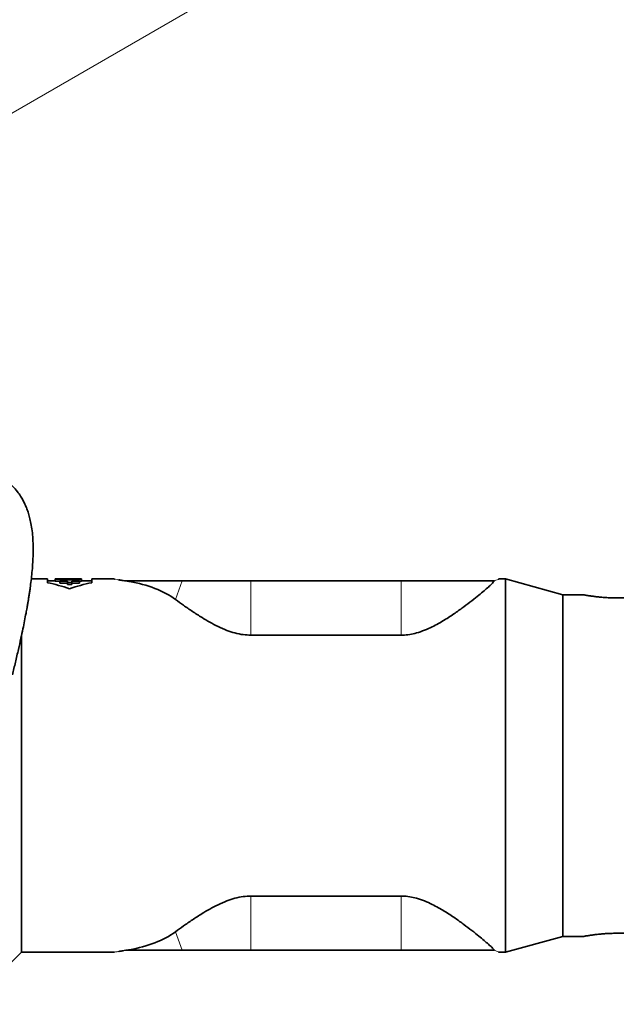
# Model space of a CAD drawing. Header units: millimetres. Extents: x 0 to 14900, y 0 to 10500.
# Tile 46 of 58: x 11473 to 11774, y 5627 to 6122. Entities that reach past the tile are written whole.
import ezdxf

# ---------------------------------------------------------------- set-up
doc = ezdxf.new("R2010")
doc.units = ezdxf.units.MM
doc.header["$LTSCALE"] = 25
doc.styles.add('SLDTEXTSTYLE0', font='TXT', dxfattribs={"width": 0.605})
doc.dimstyles.new('SLDDIMSTYLE1', dxfattribs={"dimtxt": 87.5, "dimasz": 87.5, "dimexe": 0, "dimexo": 0.0625, "dimgap": 21.875, "dimtad": 1, "dimdec": 4, "dimlfac": 25, "dimzin": 12, "dimdsep": 46, "dimtxsty": 'SLDTEXTSTYLE0', "dimsah": 1, "dimcen": 0.09, "dimadec": 1, "dimazin": 3, "dimtfac": 1, "dimtofl": 0, "dimtmove": 0, "dimatfit": 3, "dimfxl": 1, "dimfrac": 2, "dimtolj": 1, "dimtzin": 12, "dimarcsym": 0})
doc.dimstyles.new('SLDDIMSTYLE2', dxfattribs={"dimtxt": 87.5, "dimasz": 87.5, "dimexe": 0, "dimexo": 0.0625, "dimgap": 21.875, "dimtad": 1, "dimdec": 1, "dimrnd": 1e-09, "dimzin": 12, "dimdsep": 46, "dimtxsty": 'SLDTEXTSTYLE0', "dimsah": 1, "dimcen": 0, "dimadec": 0, "dimazin": 3, "dimtfac": 1, "dimtofl": 0, "dimtmove": 0, "dimatfit": 3, "dimfxl": 1, "dimfrac": 2, "dimtolj": 1, "dimtzin": 12, "dimarcsym": 0})

# ---------------------------------------------------------------- blocks, each defined once
blk = doc.blocks.new('_D_6')
at = {"color": 7, "linetype": 'Continuous', "lineweight": 0}
for p, q in [((7841.41, 6286.05), (7563.2, 6335.1)), ((12219.02, 5746.7), (14288.72, 5746.7))]:
    blk.add_line(p, q, dxfattribs=at)
at = {"color": 7, "linetype": 'Continuous', "lineweight": 18}
blk.add_arc((10900.22, 5746.7), 3351, 0, 170, dxfattribs=at)
for points in [[(7600.13, 6328.59), (7628.73, 6412.23), (7604.17, 6416.89)], [(14251.22, 5746.7), (14262.57, 5834.35), (14237.57, 5834.03)]]:
    blk.add_solid(points, dxfattribs=at)
at = {"color": 7, "linetype": 'Continuous', "lineweight": 18, "insert": (11078.26, 9208.14), "char_height": 87.5, "attachment_point": 1, "rotation": 355, "style": 'SLDTEXTSTYLE0'}
blk.add_mtext('170°', dxfattribs=at)
blk = doc.blocks.new('_D_7')
at = {"color": 7, "linetype": 'Continuous', "lineweight": 0}
for p, q in [((12219.02, 5746.7), (14288.59, 5746.7)), ((7841.41, 5207.35), (7563.33, 5158.31))]:
    blk.add_line(p, q, dxfattribs=at)
at = {"color": 7, "linetype": 'Continuous', "lineweight": 18}
blk.add_arc((10900.22, 5746.7), 3350.87, 190, 0, dxfattribs=at)
for points in [[(14251.09, 5746.7), (14237.45, 5659.37), (14262.44, 5659.04)], [(7600.26, 5164.82), (7604.29, 5076.53), (7628.86, 5081.19)]]:
    blk.add_solid(points, dxfattribs=at)
at = {"color": 7, "linetype": 'Continuous', "lineweight": 18, "insert": (11058.59, 2510.11), "char_height": 87.5, "attachment_point": 1, "rotation": 5, "style": 'SLDTEXTSTYLE0'}
blk.add_mtext('170°', dxfattribs=at)
blk = doc.blocks.new('_D_8')
at = {"color": 7, "linetype": 'Continuous', "lineweight": 0}
blk.add_line((12898.4, 8058.92), (10900.22, 5746.7), dxfattribs=at)
at = {"color": 7, "linetype": 'Continuous', "lineweight": 18}
blk.add_solid([(12898.4, 8058.92), (12831.73, 8000.89), (12850.65, 7984.55)], dxfattribs=at)
at = {"color": 7, "linetype": 'Continuous', "lineweight": 18, "insert": (11697.28, 6841.43), "char_height": 87.5, "attachment_point": 1, "rotation": 49.167, "style": 'SLDTEXTSTYLE0'}
blk.add_mtext('R3056', dxfattribs=at)
blk = doc.blocks.new('_D_9')
at = {"color": 7, "linetype": 'Continuous', "lineweight": 0}
for q in [(12477.2, 6657.17), (10900.22, 5746.7)]:
    blk.add_line((11860.64, 6301.2), q, dxfattribs=at)
at = {"color": 7, "linetype": 'Continuous', "lineweight": 18}
blk.add_solid([(11860.64, 6301.2), (11942.67, 6334.12), (11930.17, 6355.77)], dxfattribs=at)
at = {"color": 7, "linetype": 'Continuous', "lineweight": 18, "insert": (12114.15, 6577.74), "char_height": 87.5, "attachment_point": 1, "rotation": 30, "style": 'SLDTEXTSTYLE0'}
blk.add_mtext('R1109', dxfattribs=at)

msp = doc.modelspace()

# ---------------------------------------------------------------- linework, layer by layer
at = {"color": 7, "linetype": 'Continuous', "lineweight": 35}
for p, q in [((11487.2898614, 5840.6968502), (11479.1329893, 5840.6968502)), ((11487.2898614, 5838.7830912), (11487.2898614, 5840.6968502)), ((11491.1642451, 5840.6900765), (11491.1642451, 5840.6230304)), ((11493.9334758, 5840.6900765), (11491.1642451, 5840.6900765)), ((11491.1642451, 5840.6230304), (11493.9334758, 5840.6230304)), ((11491.1642451, 5839.622236), (11491.1642451, 5840.6230304)), ((11496.1834758, 5840.6968502), (11493.9334758, 5840.6968502)), ((11493.9334758, 5840.6968502), (11493.9334758, 5840.6900765)), ((11493.9334758, 5840.6230304), (11493.9334758, 5840.5384129)), ((11493.9334758, 5840.5384129), (11496.1834758, 5840.5384129)), ((11493.9334758, 5839.848651), (11493.9334758, 5840.5384129)), ((11496.1834758, 5840.6900765), (11496.1834758, 5840.6968502)), ((11500.6780672, 5840.6900765), (11496.1834758, 5840.6900765)), ((11496.1834758, 5840.6230304), (11504.4911681, 5840.6230304)), ((11496.1834758, 5840.5384129), (11496.1834758, 5840.6230304)), ((11496.1834758, 5839.848651), (11496.1834758, 5840.5384129)), ((11502.3471176, 5840.6968502), (11499.0357873, 5840.6968502)), ((11504.4911681, 5840.6230304), (11504.4911681, 5840.6853256)), ((11504.4911681, 5839.622236), (11504.4911681, 5840.6230304)), ((11520.6176622, 5840.6968502), (11509.5473547, 5840.6968502)), ((11509.5473547, 5840.6968502), (11509.5473547, 5838.7830912)), ((11717.8711708, 5840.6968502), (11714.8163683, 5840.6968502)), ((11746.7182389, 5832.6968502), (11717.8711708, 5840.6968502)), ((11717.8711708, 5652.6968502), (11717.8711708, 5840.6968502)), ((11491.1642451, 5839.6968502), (11487.2898614, 5839.6968502)), ((11493.5761975, 5839.622236), (11491.1642451, 5839.622236)), ((11493.5761975, 5839.848651), (11493.5761975, 5839.516561)), ((11497.3261975, 5839.848651), (11493.5761975, 5839.848651)), ((11493.5761975, 5839.516561), (11497.3261975, 5839.516561)), ((11493.5761975, 5838.5037057), (11493.5761975, 5839.516561)), ((11497.3261975, 5838.5037057), (11493.5761975, 5838.5037057)), ((11497.3261975, 5840.2793814), (11497.3261975, 5839.848651)), ((11499.5761975, 5840.2793814), (11497.3261975, 5840.2793814)), ((11497.3261975, 5839.516561), (11497.3261975, 5838.8384074)), ((11497.3261975, 5838.8384074), (11499.5761975, 5838.8384074)), ((11497.3261975, 5837.8180144), (11497.3261975, 5838.8384074)), ((11499.5761975, 5837.8180144), (11497.3261975, 5837.8180144)), ((11499.5761975, 5839.848651), (11499.5761975, 5840.2793814)), ((11503.3261975, 5839.848651), (11499.5761975, 5839.848651)), ((11499.5761975, 5839.516561), (11503.3261975, 5839.516561)), ((11499.5761975, 5838.8384074), (11499.5761975, 5839.516561)), ((11499.5761975, 5837.8180144), (11499.5761975, 5838.8384074)), ((11503.3261975, 5838.5037057), (11499.5761975, 5838.5037057)), ((11503.3261975, 5839.516561), (11503.3261975, 5839.848651)), ((11504.4911681, 5839.622236), (11503.3261975, 5839.622236)), ((11503.3261975, 5838.5037057), (11503.3261975, 5839.516561)), ((11509.5473547, 5839.6968502), (11504.4911681, 5839.6968502)), ((11528.5571863, 5839.6968502), (11526.8117468, 5839.6968502)), ((11555.1677126, 5839.6968502), (11528.5571863, 5839.6968502)), ((11589.7182389, 5839.6968502), (11555.1677126, 5839.6968502)), ((11665.3141569, 5839.6968502), (11589.7182389, 5839.6968502)), ((11712.4311215, 5839.6968502), (11665.3141569, 5839.6968502)), ((11712.4427517, 5839.7048783), (11712.4311215, 5839.6968502)), ((11757.3636285, 5832.6968502), (11746.7182389, 5832.6968502)), ((11746.7182389, 5660.6968502), (11746.7182389, 5832.6968502)), ((11793.7182389, 5831.1408479), (11773.7182389, 5831.1408479)), ((11474.2182389, 5652.6968502), (11474.2182389, 5812.2810712)), ((11665.3141569, 5812.384229), (11589.7182389, 5812.384229)), ((11665.3141569, 5681.0094714), (11589.7182389, 5681.0094714)), ((11793.7182389, 5662.2528524), (11773.7182389, 5662.2528524)), ((11717.8711708, 5652.6968502), (11746.7182389, 5660.6968502)), ((11746.7182389, 5660.6968502), (11757.3636285, 5660.6968502)), ((11465.8878414, 5644.3664526), (11474.2182389, 5652.6968502)), ((11474.2182389, 5652.6968502), (11520.6176622, 5652.6968502)), ((11526.8117468, 5653.6968502), (11524.8490592, 5653.412172)), ((11528.5571863, 5653.6968502), (11526.8117468, 5653.6968502)), ((11555.1677126, 5653.6968502), (11528.5571863, 5653.6968502)), ((11589.7182389, 5653.6968502), (11555.1677126, 5653.6968502)), ((11665.3141569, 5653.6968502), (11589.7182389, 5653.6968502)), ((11712.4311215, 5653.6968502), (11665.3141569, 5653.6968502)), ((11712.4427517, 5653.688822), (11712.4311215, 5653.6968502)), ((11714.8163683, 5652.6968502), (11717.8711708, 5652.6968502))]:
    msp.add_line(p, q, dxfattribs=at)
at = {"color": 8, "linetype": 'Continuous', "lineweight": 18}
for p, q in [((11528.4492959, 5839.4033463), (11528.5571863, 5839.6968502)), ((11551.7318552, 5830.3499799), (11555.1677126, 5839.6968502)), ((11589.7182389, 5812.384229), (11589.7182389, 5839.6968502)), ((11665.3141569, 5812.384229), (11665.3141569, 5839.6968502)), ((11589.7182389, 5681.0094714), (11589.7182389, 5653.6968502)), ((11665.3141569, 5681.0094714), (11665.3141569, 5653.6968502)), ((11551.7318552, 5663.0437205), (11555.1677126, 5653.6968502)), ((11528.4492959, 5653.9903541), (11528.5571863, 5653.6968502))]:
    msp.add_line(p, q, dxfattribs=at)
at = {"color": 7, "linetype": 'Continuous', "lineweight": 18}
for radius in [3056, 1109]:
    msp.add_arc((10900.2182389, 5746.6968502), radius, 190, 170, dxfattribs=at)
at = {"color": 7, "linetype": 'Continuous', "lineweight": 35}
for centre, start, end in [((11468.4186081, 5746.6968502), 71.388536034, 78.418710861), ((11528.4186081, 5746.6968502), 101.581289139, 108.611463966)]:
    msp.add_arc(centre, 94, start, end, dxfattribs=at)
for centre, major_axis, ratio, start_param, end_param in [((11499.0357873, 5746.6968502), (136.8021016, 0), 0.6871239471, 1.5587912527, 1.5828014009), ((11502.3471176, 5746.6968502), (136.9256277, 0), 0.686504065, 1.5551371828, 1.5707963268), ((11433.4195013, 5746.6968502), (127.6278939, 73.40555), 0.4600599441, 0.2010634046, 0.5085883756), ((11433.4195013, 5746.6968502), (127.6278939, -73.40555), 0.4600599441, 5.7745969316, 6.0821219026)]:
    msp.add_ellipse(centre, major_axis=major_axis, ratio=ratio, start_param=start_param, end_param=end_param, dxfattribs=at)
for points, knots in [([(11469.6099014, 5792.4831828), (11470.1256923, 5794.5691192), (11471.1869838, 5798.8611421), (11472.6144069, 5804.9686105), (11473.8757512, 5810.6018828), (11474.9013883, 5815.4190153), (11475.7509688, 5819.6122441), (11476.4316395, 5823.1532417), (11476.9545658, 5826.0217832), (11477.34024, 5828.2371888), (11477.6588285, 5830.1430125), (11477.9627991, 5832.0413866), (11478.2713235, 5834.0699255), (11478.6497397, 5836.7174091), (11479.0794803, 5840.0520879), (11479.5097688, 5844.0462512), (11479.8379387, 5848.0783964), (11480.0345171, 5851.9392008), (11480.1045908, 5855.8546034), (11480.0094166, 5859.8771315), (11479.6931664, 5863.9566379), (11479.1783687, 5867.6375725), (11478.5160316, 5870.8436477), (11477.752365, 5873.624143), (11476.9085015, 5876.0683321), (11475.9743592, 5878.2949835), (11474.9147064, 5880.4169248), (11473.6707448, 5882.5230128), (11471.9745972, 5884.9406188), (11469.7298924, 5887.5225494), (11466.8513801, 5890.1035701), (11463.636016, 5892.3238889), (11460.3790077, 5894.0795514), (11458.1718434, 5894.9354644), (11457.1940596, 5895.3146378)], [0, 0, 0, 0, 0.032293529, 0.0664471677, 0.0967611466, 0.1233525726, 0.1463162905, 0.1682026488, 0.1854895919, 0.1981861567, 0.2092311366, 0.2213548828, 0.2345758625, 0.2489649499, 0.2745139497, 0.3039256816, 0.3364789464, 0.3685388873, 0.3996818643, 0.4394246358, 0.4806357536, 0.5227651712, 0.5597663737, 0.5920480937, 0.6224257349, 0.6520122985, 0.6812735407, 0.712544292, 0.7461409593, 0.795916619, 0.8470105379, 0.9017639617, 0.9564809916, 1, 1, 1, 1]), ([(11520.9742185, 5840.6308205), (11520.9145591, 5840.6504588), (11520.7983922, 5840.6886978), (11520.6762708, 5840.6941823), (11520.6168669, 5840.6968502)], [0, 0, 0, 0, 0.5135663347, 1, 1, 1, 1]), ([(11714.819592, 5840.6968501), (11714.7601956, 5840.6941836), (11714.6381061, 5840.6887024), (11714.5219172, 5840.6504564), (11714.4622541, 5840.630817)], [0, 0, 0, 0, 0.4864993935, 1, 1, 1, 1]), ([(11526.8117468, 5839.6968502), (11525.8976414, 5839.8247483), (11524.5019104, 5840.0200336), (11523.5706107, 5840.1791032), (11523.2492466, 5840.2339934)], [0, 0, 0, 0, 0.6549294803, 1, 1, 1, 1]), ([(11525.4431386, 5839.8876022), (11524.7113123, 5839.9997592), (11523.8606679, 5840.130126), (11523.3246728, 5840.2251236), (11523.2498049, 5840.2383928)], [0, 0, 0, 0, 0.86031982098, 1, 1, 1, 1]), ([(11528.4492959, 5839.4033463), (11528.357828, 5839.4189396), (11527.7787563, 5839.5176593), (11527.2537908, 5839.6149376), (11526.8117468, 5839.6968502)], [0, 0, 0, 0, 0.1579560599, 1, 1, 1, 1]), ([(11712.4311215, 5839.6968502), (11712.0179946, 5839.2432569), (11711.2832513, 5838.4365443), (11709.3588933, 5836.6656897), (11707.1728367, 5834.7604282), (11704.4082375, 5832.4607645), (11701.0453947, 5829.7678756), (11697.0470104, 5826.7210513), (11692.4328519, 5823.4227276), (11687.1800255, 5819.9368525), (11681.9679706, 5816.9893518), (11677.2006731, 5814.8149636), (11673.3990226, 5813.4956118), (11669.6927615, 5812.6763536), (11667.067572, 5812.401902), (11665.6051146, 5812.3871616), (11665.3141569, 5812.384229)], [0, 0, 0, 0, 0.0987802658, 0.1756800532, 0.2527882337, 0.3297402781, 0.4185159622, 0.5075072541, 0.5963106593, 0.6942369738, 0.7920353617, 0.8478940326, 0.903654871, 0.9465379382, 0.9893636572, 1, 1, 1, 1]), ([(11773.7182389, 5831.1408479), (11773.2694674, 5831.1428988), (11772.3687738, 5831.147015), (11771.0157386, 5831.1803399), (11769.6657724, 5831.233448), (11768.3468133, 5831.3065592), (11767.0742053, 5831.3962404), (11765.8542346, 5831.4998178), (11764.6766306, 5831.6161601), (11763.1928756, 5831.7824988), (11761.846211, 5831.9594166), (11760.6699272, 5832.1317405), (11759.7469145, 5832.2758107), (11758.8269564, 5832.429357), (11758.1561802, 5832.5483255), (11757.7356976, 5832.6251024), (11757.4990802, 5832.6690727), (11757.3654841, 5832.6941907), (11757.3641709, 5832.694441), (11757.3636285, 5832.6945444)], [0, 0, 0, 0, 0.0523884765, 0.1051447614, 0.1590575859, 0.2133680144, 0.265943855, 0.3188829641, 0.3723808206, 0.4266416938, 0.5330838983, 0.5871059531, 0.641912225, 0.7218865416, 0.8098625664, 0.8578395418, 0.9101805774, 0.9628973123, 1, 1, 1, 1]), ([(11589.7182389, 5812.384229), (11588.4326766, 5812.4358771), (11585.6796117, 5812.546483), (11581.6107461, 5813.4357928), (11577.3523863, 5814.8483707), (11573.127101, 5816.7086751), (11568.9781776, 5818.9044403), (11564.645345, 5821.4892708), (11560.1865553, 5824.3615554), (11555.6934445, 5827.4675211), (11553.0515417, 5829.3897738), (11551.7318552, 5830.3499799)], [0, 0, 0, 0, 0.0764030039, 0.1636189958, 0.2510276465, 0.3564818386, 0.4623468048, 0.5680867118, 0.7119525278, 0.8561141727, 1, 1, 1, 1]), ([(11589.7182389, 5681.0094714), (11588.4326766, 5680.9578232), (11585.6796117, 5680.8472174), (11581.6107461, 5679.9579076), (11577.3523863, 5678.5453296), (11573.127101, 5676.6850252), (11568.9781776, 5674.48926), (11564.645345, 5671.9044295), (11560.1865553, 5669.0321449), (11555.6934445, 5665.9261792), (11553.0515417, 5664.0039265), (11551.7318552, 5663.0437205)], [0, 0, 0, 0, 0.0764030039, 0.1636189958, 0.2510276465, 0.3564818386, 0.4623468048, 0.5680867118, 0.7119525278, 0.8561141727, 1, 1, 1, 1]), ([(11712.4311215, 5653.6968502), (11712.0179946, 5654.1504434), (11711.2832513, 5654.957156), (11709.3588933, 5656.7280106), (11707.1728367, 5658.6332721), (11704.4082375, 5660.9329358), (11701.0453947, 5663.6258247), (11697.0470104, 5666.672649), (11692.4328519, 5669.9709727), (11687.1800255, 5673.4568478), (11681.9679706, 5676.4043485), (11677.2006731, 5678.5787367), (11673.3990226, 5679.8980885), (11669.6927615, 5680.7173468), (11667.067572, 5680.9917984), (11665.6051146, 5681.0065387), (11665.3141569, 5681.0094714)], [0, 0, 0, 0, 0.0987802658, 0.1756800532, 0.2527882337, 0.3297402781, 0.4185159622, 0.5075072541, 0.5963106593, 0.6942369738, 0.7920353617, 0.8478940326, 0.903654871, 0.9465379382, 0.9893636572, 1, 1, 1, 1]), ([(11773.7182389, 5662.2528524), (11773.2694674, 5662.2508015), (11772.3687738, 5662.2466853), (11771.0157386, 5662.2133604), (11769.6657724, 5662.1602523), (11768.3468133, 5662.0871412), (11767.0742053, 5661.99746), (11765.8542346, 5661.8938825), (11764.6766306, 5661.7775402), (11763.1928756, 5661.6112015), (11761.846211, 5661.4342837), (11760.6699272, 5661.2619598), (11759.7469145, 5661.1178896), (11758.8269564, 5660.9643433), (11758.1561802, 5660.8453748), (11757.7356976, 5660.768598), (11757.4990802, 5660.7246276), (11757.3654841, 5660.6995097), (11757.3641709, 5660.6992593), (11757.3636285, 5660.6991559)], [0, 0, 0, 0, 0.0523884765, 0.1051447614, 0.1590575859, 0.2133680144, 0.265943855, 0.3188829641, 0.3723808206, 0.4266416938, 0.5330838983, 0.5871059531, 0.641912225, 0.7218865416, 0.8098625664, 0.8578395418, 0.9101805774, 0.9628973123, 1, 1, 1, 1]), ([(11520.6168669, 5652.6968502), (11520.6762708, 5652.699518), (11520.7983922, 5652.7050025), (11520.9145591, 5652.7432415), (11520.9742185, 5652.7628798)], [0, 0, 0, 0, 0.4864336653, 1, 1, 1, 1]), ([(11523.2414529, 5653.1535065), (11523.3137291, 5653.1663377), (11523.7227176, 5653.2389452), (11524.3733405, 5653.33901), (11524.9089859, 5653.4213914)], [0, 0, 0, 0, 0.1767192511, 1, 1, 1, 1]), ([(11523.2498049, 5653.1553075), (11523.3246728, 5653.1685768), (11523.8606679, 5653.2635744), (11524.7113123, 5653.3939411), (11525.4431386, 5653.5060982)], [0, 0, 0, 0, 0.139680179, 1, 1, 1, 1]), ([(11528.4492959, 5653.9903541), (11528.357828, 5653.9747607), (11527.7787563, 5653.876041), (11527.2537908, 5653.7787627), (11526.8117468, 5653.6968502)], [0, 0, 0, 0, 0.1579560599, 1, 1, 1, 1]), ([(11714.4622541, 5652.7628833), (11714.5219172, 5652.7432439), (11714.6381061, 5652.7049979), (11714.7601956, 5652.6995168), (11714.819592, 5652.6968502)], [0, 0, 0, 0, 0.5135006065, 1, 1, 1, 1])]:
    msp.add_open_spline(points, degree=3, knots=knots, dxfattribs=at)
at = {"color": 8, "linetype": 'Continuous', "lineweight": 18}
for points, knots in [([(11523.2492466, 5840.2339934), (11522.9160183, 5840.2887277), (11521.8861362, 5840.4578906), (11521.0052035, 5840.625633), (11520.4726935, 5840.7235921), (11520.6173969, 5840.6967517), (11520.6176622, 5840.6967025)], [0, 0, 0, 0, 0.1920026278, 0.5934071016, 0.9992546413, 1, 1, 1, 1]), ([(11714.8163683, 5840.6956164), (11714.7573112, 5840.6741531), (11714.6379721, 5840.6307815), (11713.7867604, 5840.2949701), (11712.8943809, 5839.9031677), (11712.4427517, 5839.7048783)], [0, 0, 0, 0, 0.3260863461, 0.6589354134, 1, 1, 1, 1]), ([(11520.6176622, 5652.6969978), (11520.6173969, 5652.6969486), (11520.4727022, 5652.6701092), (11520.9769358, 5652.7649657), (11522.1659409, 5652.9812187), (11524.1357294, 5653.3199869), (11525.9245194, 5653.571902), (11526.8117468, 5653.6968502)], [0, 0, 0, 0, 0.0004660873, 0.2542504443, 0.5052564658, 0.7546106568, 1, 1, 1, 1]), ([(11712.4427517, 5653.688822), (11712.8943775, 5653.4905335), (11713.7867506, 5653.0987327), (11714.6379723, 5652.7629197), (11714.7573109, 5652.7195476), (11714.8163683, 5652.6980839)], [0, 0, 0, 0, 0.3410628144, 0.6739104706, 1, 1, 1, 1])]:
    msp.add_open_spline(points, degree=3, knots=knots, dxfattribs=at)

# ---------------------------------------------------------------- dimensions: what is measured, and where the dimension line sits
at = {"color": 7, "linetype": 'Continuous', "lineweight": 18}
for base, line1, line2, picture, middle in [((11192.2769199, 9084.9428489), ((12169.0171131, 5746.6968502), (9631.4193648, 5746.6968502)), ((9808.0664408, 5939.2726792), (7890.6457457, 6277.3656811)), '_D_6', (11192.2769199, 9084.9428489)), ((11192.2656691, 2408.5794481), ((9808.0664408, 5554.1210211), (7890.6457457, 5216.0280192)), ((9631.4193648, 5746.6968502), (12169.0171131, 5746.6968502)), '_D_7', (11192.2656691, 2408.5794481))]:
    dim = msp.add_angular_dim_2l(base=base, line1=line1, line2=line2, dimstyle='SLDDIMSTYLE1', dxfattribs=at)
    dim.commit()
    dim.dimension.update_dxf_attribs({"geometry": picture, "text_midpoint": middle, "dimtype": 162})
for mpoint, picture, middle in [((12898.4034472, 8058.9234552), '_D_8', (11899.3110931, 6902.8104027)), ((11860.6404117, 6301.1968502), '_D_9', (12325.0445878, 6569.3208319))]:
    dim = msp.add_radius_dim(center=(10900.2182389, 5746.6968502), mpoint=mpoint, dimstyle='SLDDIMSTYLE2', dxfattribs=at)
    dim.commit()
    dim.dimension.update_dxf_attribs({"geometry": picture, "text_midpoint": middle, "dimtype": 164})

doc.saveas('drawing.dxf')
